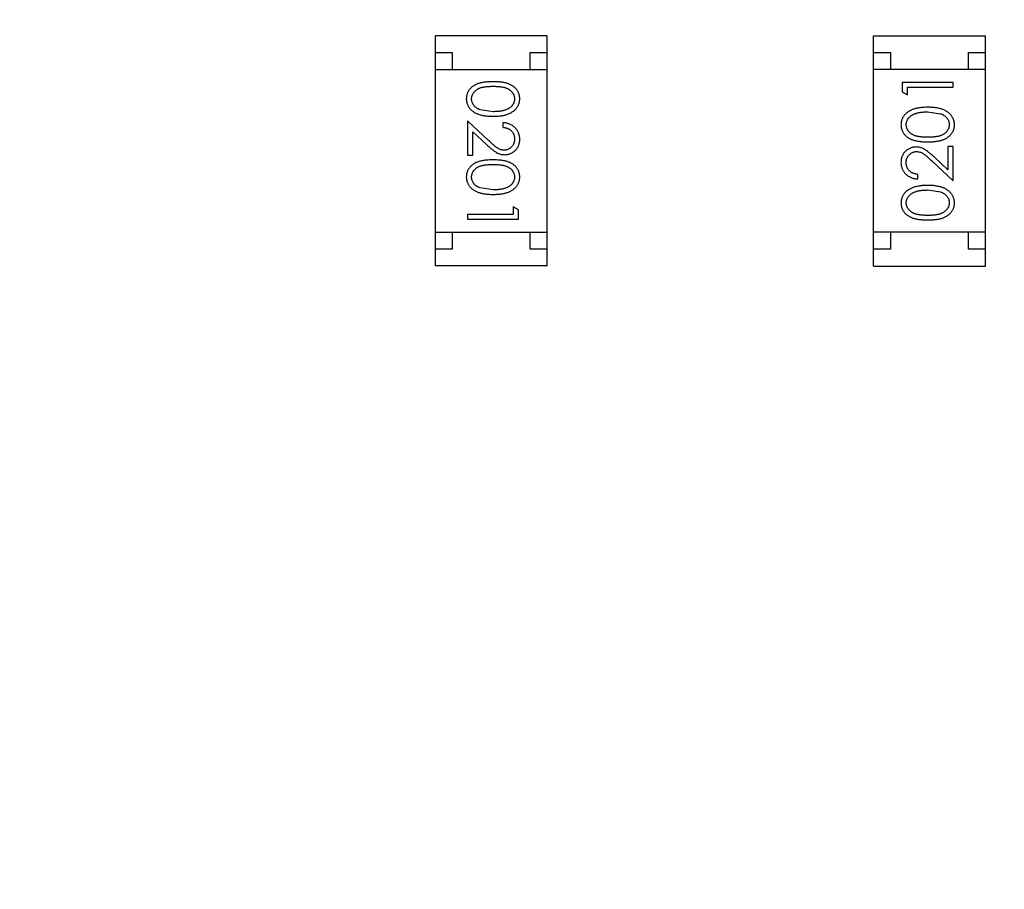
# Model space of a CAD drawing. Header units: millimetres. Extents: x -21 to 173, y -170 to -77.
# Tile 75 of 95: x 136.74 to 139.64, y -128.74 to -126.17. Entities that reach past the tile are written whole.
import ezdxf

# ---------------------------------------------------------------- set-up
doc = ezdxf.new("R2010")
doc.units = ezdxf.units.MM
doc.header["$LTSCALE"] = 1.21
doc.header["$MEASUREMENT"] = 0
doc.header["$PDMODE"] = 3
doc.header["$PDSIZE"] = 0.3125
doc.layers.get('0').update_dxf_attribs({"linetype": 'CONTINUOUS'})
doc.layers.get('DEFPOINTS').update_dxf_attribs({"linetype": 'CONTINUOUS'})
doc.layers.add('Dim', color=3, linetype='CONTINUOUS', lineweight=25)
doc.styles.get("Standard").update_dxf_attribs({"font": 'txt', "width": 0.8})
doc.dimstyles.get("Standard").update_dxf_attribs({"dimtxt": 0.15625, "dimasz": 0.1875, "dimexe": 0.125, "dimexo": 0.0625, "dimgap": 0.09, "dimtad": 0, "dimtih": 1, "dimtoh": 1, "dimzin": 4, "dimdsep": 46, "dimtxsty": 'STANDARD', "dimblk": '_FILLED', "dimblk1": '_FILLED', "dimblk2": '_FILLED', "dimcen": 0.09, "dimazin": 1, "dimtp": 0.01, "dimtm": 0.01, "dimtfac": 1, "dimtofl": 0, "dimtmove": 0, "dimatfit": 3, "dimldrblk": '_FILLED', "dimfxl": 1, "dimtolj": 1, "dimtzin": 4, "dimarcsym": 0})

# ---------------------------------------------------------------- blocks, each defined once
blk = doc.blocks.new('_FILLED')
at = {"color": 0, "linetype": 'ByBlock'}
blk.add_solid([(0, 0), (-1, 0.1667), (-1, -0.1667)], dxfattribs=at)
blk = doc.blocks.new('*D65')
at = {"layer": 'DEFPOINTS', "color": 0}
for p in [(105.5298, -92.6324), (171.1468, -92.6324), (151.3452, -159.3324)]:
    blk.add_point(p, dxfattribs=at)
at = {"layer": 'Dim', "color": 0, "lineweight": -2}
for p, q in [((105.5923, -92.6324), (171.2718, -92.6324)), ((171.1468, -95.1324), (171.1468, -122.059)), ((171.1468, -156.8324), (171.1468, -129.9057)), ((151.4077, -159.3324), (171.2718, -159.3324))]:
    blk.add_line(p, q, dxfattribs=at)
at = {"layer": 'Dim', "color": 0, "lineweight": -2, "xscale": 2.5, "yscale": 2.5, "zscale": 2.5}
for p, rotation in [((171.1468, -92.6324), 90), ((171.1468, -159.3324), 270)]:
    blk.add_blockref('_FILLED', p, dxfattribs=dict(at, rotation=rotation))
at = {"layer": 'Dim', "color": 0, "insert": (171.1468, -125.9824), "char_height": 2.5, "attachment_point": 5, "rotation": 90, "line_spacing_factor": 2.5}
blk.add_mtext('\\A1;66.70', dxfattribs=at)

msp = doc.modelspace()

# ---------------------------------------------------------------- linework, layer by layer
at = {"color": 7, "linetype": 'Continuous'}
for p, q in [((138.2915, -126.2183), (137.9615, -126.2183)), ((137.9615, -126.8983), (137.9615, -126.2183)), ((138.2915, -126.8983), (138.2915, -126.2183)), ((139.2546, -126.2184), (139.5846, -126.2184)), ((139.2546, -126.8984), (139.2546, -126.2184)), ((139.5846, -126.8984), (139.5846, -126.2184)), ((137.9615, -126.2683), (138.0115, -126.2683)), ((138.0115, -126.2683), (138.0115, -126.3183)), ((138.2415, -126.2683), (138.2915, -126.2683)), ((138.2415, -126.3183), (138.2415, -126.2683)), ((139.2546, -126.2684), (139.3046, -126.2684)), ((139.3046, -126.2684), (139.3046, -126.3184)), ((139.5346, -126.2684), (139.5846, -126.2684)), ((139.5346, -126.3184), (139.5346, -126.2684)), ((137.9615, -126.3183), (138.2915, -126.3183)), ((139.5846, -126.3184), (139.2546, -126.3184)), ((139.4893, -126.3566), (139.3393, -126.3566)), ((139.3393, -126.3566), (139.3393, -126.3844)), ((139.3547, -126.3701), (139.4893, -126.3701)), ((139.3547, -126.3932), (139.3547, -126.3701)), ((139.4893, -126.3701), (139.4893, -126.3566)), ((139.3393, -126.3844), (139.3547, -126.3932)), ((138.1317, -126.4428), (138.094, -126.4371)), ((139.4143, -126.4432), (139.4521, -126.4488)), ((138.1188, -126.5279), (138.0567, -126.4697)), ((138.0567, -126.4697), (138.0567, -126.5716)), ((138.1606, -126.4755), (138.1606, -126.4889)), ((138.0721, -126.5018), (138.1122, -126.5393)), ((138.0721, -126.5716), (138.0721, -126.5018)), ((139.4893, -126.5451), (139.474, -126.5451)), ((139.474, -126.5451), (139.474, -126.6149)), ((139.4893, -126.647), (139.4893, -126.5451)), ((138.0567, -126.5716), (138.0721, -126.5716)), ((139.474, -126.6149), (139.4339, -126.5774)), ((139.4273, -126.5888), (139.4893, -126.647)), ((139.3855, -126.6412), (139.3855, -126.6278)), ((138.1317, -126.6735), (138.094, -126.6679)), ((139.4143, -126.6739), (139.4521, -126.6796)), ((138.2067, -126.7323), (138.1914, -126.7235)), ((138.1914, -126.7235), (138.1914, -126.7466)), ((138.1914, -126.7466), (138.0567, -126.7466)), ((138.0567, -126.7466), (138.0567, -126.7601)), ((138.2067, -126.7601), (138.2067, -126.7323)), ((138.0567, -126.7601), (138.2067, -126.7601)), ((137.9615, -126.7983), (138.2915, -126.7983)), ((138.0115, -126.7983), (138.0115, -126.8483)), ((138.2415, -126.8483), (138.2415, -126.7983)), ((139.5846, -126.7984), (139.2546, -126.7984)), ((139.3046, -126.7984), (139.3046, -126.8484)), ((139.5346, -126.8484), (139.5346, -126.7984)), ((138.0115, -126.8483), (137.9615, -126.8483)), ((138.2915, -126.8483), (138.2415, -126.8483)), ((139.3046, -126.8484), (139.2546, -126.8484)), ((139.5846, -126.8484), (139.5346, -126.8484)), ((138.2915, -126.8983), (137.9615, -126.8983)), ((139.2546, -126.8984), (139.5846, -126.8984))]:
    msp.add_line(p, q, dxfattribs=at)
for points, knots in [([(138.1317, -126.3543), (138.1293, -126.3543), (138.1247, -126.3543), (138.1179, -126.3547), (138.1115, -126.3552), (138.1056, -126.3559), (138.1001, -126.3568), (138.0949, -126.3578), (138.0902, -126.3592), (138.0859, -126.3607), (138.0819, -126.3624), (138.0781, -126.3642), (138.0747, -126.3662), (138.0715, -126.3684), (138.0685, -126.3707), (138.0658, -126.3732), (138.0633, -126.3758), (138.0611, -126.3786), (138.0592, -126.3816), (138.0575, -126.3846), (138.0561, -126.3877), (138.0549, -126.3909), (138.054, -126.3941), (138.0534, -126.3975), (138.053, -126.4009), (138.0529, -126.4033), (138.0529, -126.4045)], [0, 0, 0, 0, 0.068113, 0.132564, 0.193427, 0.250218, 0.303569, 0.353576, 0.400235, 0.443586, 0.484619, 0.524292, 0.56238, 0.599049, 0.63494, 0.669782, 0.704009, 0.737842, 0.771098, 0.803896, 0.836415, 0.868639, 0.900715, 0.933378, 0.966213, 1, 1, 1, 1]), ([(138.0683, -126.4049), (138.0684, -126.4033), (138.0685, -126.4), (138.0698, -126.3951), (138.0719, -126.3903), (138.0743, -126.3866), (138.0766, -126.3837), (138.0785, -126.3817), (138.0807, -126.3798), (138.083, -126.378), (138.0855, -126.3764), (138.0882, -126.3749), (138.0911, -126.3736), (138.0942, -126.3723), (138.0976, -126.3712), (138.1014, -126.3703), (138.1055, -126.3695), (138.11, -126.3689), (138.1149, -126.3684), (138.1202, -126.368), (138.1259, -126.3678), (138.1297, -126.3678), (138.1317, -126.3678)], [0, 0, 0, 0, 0.060034, 0.120278, 0.182348, 0.247919, 0.281641, 0.315701, 0.350322, 0.385703, 0.421819, 0.459196, 0.497866, 0.538301, 0.58121, 0.628183, 0.679403, 0.734699, 0.794074, 0.858416, 0.927049, 1, 1, 1, 1]), ([(138.2106, -126.4045), (138.2106, -126.4033), (138.2105, -126.4009), (138.2101, -126.3975), (138.2095, -126.3941), (138.2085, -126.3908), (138.2074, -126.3876), (138.2059, -126.3845), (138.2042, -126.3815), (138.2022, -126.3785), (138.2, -126.3757), (138.1976, -126.373), (138.1948, -126.3706), (138.1919, -126.3682), (138.1887, -126.3661), (138.1852, -126.3641), (138.1815, -126.3622), (138.1776, -126.3606), (138.1733, -126.3591), (138.1686, -126.3578), (138.1635, -126.3567), (138.1579, -126.3558), (138.1519, -126.3552), (138.1456, -126.3547), (138.1388, -126.3543), (138.1341, -126.3543), (138.1317, -126.3543)], [0, 0, 0, 0, 0.033742, 0.066533, 0.099153, 0.13154, 0.164087, 0.196563, 0.229707, 0.263315, 0.297504, 0.331686, 0.366482, 0.4021, 0.438958, 0.476748, 0.515985, 0.556589, 0.599519, 0.645765, 0.695487, 0.748721, 0.805687, 0.866754, 0.931405, 1, 1, 1, 1]), ([(138.1317, -126.3678), (138.1338, -126.3678), (138.1377, -126.3678), (138.1433, -126.368), (138.1486, -126.3684), (138.1535, -126.3689), (138.158, -126.3695), (138.1622, -126.3703), (138.1659, -126.3712), (138.1693, -126.3723), (138.1725, -126.3736), (138.1754, -126.3749), (138.1781, -126.3764), (138.1806, -126.3781), (138.1829, -126.3798), (138.185, -126.3817), (138.187, -126.3837), (138.1892, -126.3866), (138.1916, -126.3903), (138.1937, -126.395), (138.1949, -126.3999), (138.1951, -126.4033), (138.1952, -126.4049)], [0, 0, 0, 0, 0.073302, 0.142286, 0.206253, 0.266017, 0.321612, 0.372532, 0.419497, 0.462398, 0.502825, 0.541489, 0.579034, 0.615143, 0.650298, 0.684912, 0.718701, 0.752189, 0.817245, 0.879117, 0.939613, 1, 1, 1, 1]), ([(138.0529, -126.4045), (138.0529, -126.4057), (138.0529, -126.408), (138.0534, -126.4115), (138.054, -126.415), (138.055, -126.4183), (138.0562, -126.4216), (138.0576, -126.4248), (138.0594, -126.4279), (138.0614, -126.4309), (138.0636, -126.4338), (138.0662, -126.4365), (138.0689, -126.4391), (138.072, -126.4415), (138.0753, -126.4438), (138.0789, -126.4458), (138.0827, -126.4478), (138.0867, -126.4495), (138.0911, -126.4512), (138.0959, -126.4525), (138.1009, -126.4537), (138.1064, -126.4546), (138.1122, -126.4553), (138.1184, -126.4559), (138.1249, -126.4562), (138.1294, -126.4562), (138.1317, -126.4562)], [0, 0, 0, 0, 0.033824, 0.067298, 0.10028, 0.133019, 0.165736, 0.198792, 0.232372, 0.266409, 0.301016, 0.336196, 0.371972, 0.408574, 0.446394, 0.485225, 0.525372, 0.567224, 0.611081, 0.65775, 0.70702, 0.759235, 0.814484, 0.873227, 0.934937, 1, 1, 1, 1]), ([(138.094, -126.4371), (138.093, -126.4367), (138.0909, -126.4359), (138.088, -126.4346), (138.0853, -126.4332), (138.0828, -126.4315), (138.0804, -126.4298), (138.0783, -126.428), (138.0764, -126.4259), (138.0742, -126.4231), (138.0718, -126.4194), (138.0698, -126.4147), (138.0685, -126.4099), (138.0684, -126.4066), (138.0683, -126.4049)], [0, 0, 0, 0, 0.075949, 0.148549, 0.218996, 0.286119, 0.351826, 0.416074, 0.478265, 0.540325, 0.660405, 0.774606, 0.887187, 1, 1, 1, 1]), ([(138.1317, -126.4562), (138.134, -126.4562), (138.1385, -126.4562), (138.145, -126.4559), (138.1512, -126.4553), (138.1571, -126.4546), (138.1626, -126.4536), (138.1677, -126.4525), (138.1724, -126.451), (138.1769, -126.4495), (138.1809, -126.4476), (138.1848, -126.4457), (138.1883, -126.4436), (138.1917, -126.4414), (138.1947, -126.4389), (138.1975, -126.4364), (138.2, -126.4337), (138.2022, -126.4308), (138.2042, -126.4278), (138.2059, -126.4247), (138.2074, -126.4216), (138.2085, -126.4183), (138.2095, -126.415), (138.2101, -126.4115), (138.2105, -126.408), (138.2106, -126.4057), (138.2106, -126.4045)], [0, 0, 0, 0, 0.065278, 0.127205, 0.186168, 0.241675, 0.294115, 0.343609, 0.390387, 0.434463, 0.476646, 0.517002, 0.555936, 0.593716, 0.630057, 0.665601, 0.700745, 0.734917, 0.768681, 0.802087, 0.834849, 0.867433, 0.900138, 0.932806, 0.966212, 1, 1, 1, 1]), ([(138.1952, -126.4049), (138.1951, -126.4065), (138.1949, -126.4098), (138.1937, -126.4147), (138.1916, -126.4193), (138.1892, -126.4231), (138.1869, -126.426), (138.1849, -126.428), (138.1827, -126.43), (138.1802, -126.4318), (138.1775, -126.4335), (138.1746, -126.435), (138.1714, -126.4365), (138.168, -126.4378), (138.1643, -126.4389), (138.1604, -126.44), (138.1562, -126.4408), (138.1518, -126.4416), (138.1471, -126.4421), (138.1422, -126.4425), (138.1371, -126.4427), (138.1335, -126.4427), (138.1317, -126.4428)], [0, 0, 0, 0, 0.059689, 0.119507, 0.181075, 0.246162, 0.279894, 0.314468, 0.350403, 0.387474, 0.426147, 0.466624, 0.508745, 0.553328, 0.600058, 0.649177, 0.700552, 0.754894, 0.811825, 0.871514, 0.934319, 1, 1, 1, 1]), ([(139.4144, -126.4297), (139.4121, -126.4297), (139.4076, -126.4298), (139.401, -126.4301), (139.3948, -126.4306), (139.389, -126.4314), (139.3835, -126.4323), (139.3784, -126.4335), (139.3736, -126.4349), (139.3692, -126.4365), (139.3651, -126.4383), (139.3613, -126.4402), (139.3577, -126.4423), (139.3544, -126.4446), (139.3514, -126.447), (139.3486, -126.4496), (139.3461, -126.4523), (139.3439, -126.4552), (139.3419, -126.4581), (139.3402, -126.4612), (139.3387, -126.4644), (139.3376, -126.4677), (139.3366, -126.471), (139.336, -126.4744), (139.3356, -126.4779), (139.3355, -126.4803), (139.3355, -126.4815)], [0, 0, 0, 0, 0.065278, 0.127205, 0.186168, 0.241675, 0.294115, 0.343609, 0.390387, 0.434463, 0.476646, 0.517002, 0.555936, 0.593716, 0.630057, 0.665601, 0.700745, 0.734917, 0.768681, 0.802087, 0.834849, 0.867433, 0.900138, 0.932806, 0.966212, 1, 1, 1, 1]), ([(139.4932, -126.4815), (139.4932, -126.4803), (139.4931, -126.4779), (139.4927, -126.4744), (139.492, -126.471), (139.4911, -126.4676), (139.4899, -126.4644), (139.4885, -126.4612), (139.4867, -126.4581), (139.4847, -126.4551), (139.4825, -126.4522), (139.4799, -126.4494), (139.4772, -126.4468), (139.4741, -126.4444), (139.4708, -126.4422), (139.4672, -126.4401), (139.4634, -126.4382), (139.4594, -126.4364), (139.455, -126.4348), (139.4502, -126.4335), (139.4451, -126.4323), (139.4397, -126.4313), (139.4339, -126.4306), (139.4277, -126.4301), (139.4212, -126.4298), (139.4167, -126.4297), (139.4144, -126.4297)], [0, 0, 0, 0, 0.033824, 0.067298, 0.10028, 0.133019, 0.165736, 0.198792, 0.232372, 0.266409, 0.301016, 0.336196, 0.371972, 0.408574, 0.446394, 0.485225, 0.525372, 0.567224, 0.611081, 0.65775, 0.70702, 0.759235, 0.814484, 0.873227, 0.934937, 1, 1, 1, 1]), ([(139.3509, -126.481), (139.351, -126.4794), (139.3511, -126.4761), (139.3524, -126.4713), (139.3545, -126.4666), (139.3569, -126.4628), (139.3592, -126.46), (139.3612, -126.4579), (139.3634, -126.456), (139.3659, -126.4542), (139.3686, -126.4525), (139.3715, -126.4509), (139.3747, -126.4495), (139.3781, -126.4482), (139.3818, -126.447), (139.3857, -126.4459), (139.3899, -126.4451), (139.3943, -126.4444), (139.3989, -126.4439), (139.4038, -126.4434), (139.409, -126.4432), (139.4125, -126.4432), (139.4143, -126.4432)], [0, 0, 0, 0, 0.059689, 0.119507, 0.181075, 0.246162, 0.279894, 0.314468, 0.350403, 0.387474, 0.426147, 0.466624, 0.508745, 0.553328, 0.600058, 0.649177, 0.700552, 0.754894, 0.811825, 0.871514, 0.934319, 1, 1, 1, 1]), ([(139.4521, -126.4488), (139.4531, -126.4492), (139.4551, -126.45), (139.4581, -126.4513), (139.4608, -126.4528), (139.4633, -126.4544), (139.4656, -126.4561), (139.4678, -126.458), (139.4697, -126.46), (139.4719, -126.4628), (139.4743, -126.4665), (139.4763, -126.4712), (139.4776, -126.4761), (139.4777, -126.4794), (139.4778, -126.481)], [0, 0, 0, 0, 0.075949, 0.148549, 0.218996, 0.286119, 0.351826, 0.416074, 0.478265, 0.540325, 0.660405, 0.774606, 0.887187, 1, 1, 1, 1]), ([(138.2106, -126.5244), (138.2106, -126.5227), (138.2105, -126.5194), (138.2098, -126.5146), (138.2087, -126.51), (138.2072, -126.5055), (138.2051, -126.5013), (138.2027, -126.4973), (138.1999, -126.4935), (138.1966, -126.4899), (138.193, -126.4867), (138.1891, -126.4838), (138.1849, -126.4813), (138.1805, -126.4793), (138.1759, -126.4777), (138.171, -126.4765), (138.1659, -126.4757), (138.1624, -126.4756), (138.1606, -126.4755)], [0, 0, 0, 0, 0.06445, 0.126725, 0.187421, 0.247417, 0.306749, 0.366595, 0.427749, 0.490235, 0.553031, 0.614805, 0.676505, 0.738096, 0.801021, 0.864897, 0.931209, 1, 1, 1, 1]), ([(138.1606, -126.4889), (138.1619, -126.4891), (138.1645, -126.4893), (138.1683, -126.49), (138.1719, -126.491), (138.1752, -126.4922), (138.1783, -126.4937), (138.1811, -126.4955), (138.1838, -126.4975), (138.1861, -126.4997), (138.1883, -126.5022), (138.1901, -126.5048), (138.1917, -126.5076), (138.193, -126.5105), (138.194, -126.5136), (138.1947, -126.5168), (138.1951, -126.5202), (138.1952, -126.5225), (138.1952, -126.5237)], [0, 0, 0, 0, 0.073648, 0.143686, 0.210962, 0.275557, 0.338064, 0.399311, 0.4594, 0.51934, 0.579024, 0.637809, 0.695959, 0.754122, 0.813113, 0.873453, 0.935561, 1, 1, 1, 1]), ([(139.3355, -126.4815), (139.3355, -126.4827), (139.3356, -126.485), (139.336, -126.4885), (139.3366, -126.4918), (139.3376, -126.4951), (139.3387, -126.4983), (139.3402, -126.5014), (139.3419, -126.5045), (139.3439, -126.5074), (139.3461, -126.5102), (139.3485, -126.5129), (139.3512, -126.5154), (139.3542, -126.5177), (139.3574, -126.5198), (139.3608, -126.5219), (139.3646, -126.5237), (139.3685, -126.5254), (139.3728, -126.5268), (139.3775, -126.5281), (139.3826, -126.5292), (139.3882, -126.5301), (139.3941, -126.5308), (139.4005, -126.5313), (139.4073, -126.5316), (139.412, -126.5316), (139.4144, -126.5316)], [0, 0, 0, 0, 0.033742, 0.066533, 0.099153, 0.13154, 0.164087, 0.196563, 0.229707, 0.263315, 0.297504, 0.331686, 0.366482, 0.4021, 0.438958, 0.476748, 0.515985, 0.556589, 0.599519, 0.645765, 0.695487, 0.748721, 0.805687, 0.866754, 0.931405, 1, 1, 1, 1]), ([(139.4143, -126.5182), (139.4123, -126.5182), (139.4084, -126.5182), (139.4028, -126.5179), (139.3975, -126.5176), (139.3926, -126.517), (139.388, -126.5164), (139.3839, -126.5156), (139.3802, -126.5147), (139.3767, -126.5136), (139.3736, -126.5124), (139.3707, -126.511), (139.368, -126.5095), (139.3655, -126.5079), (139.3632, -126.5061), (139.3611, -126.5042), (139.3591, -126.5022), (139.3569, -126.4994), (139.3545, -126.4956), (139.3524, -126.4909), (139.3511, -126.486), (139.351, -126.4827), (139.3509, -126.481)], [0, 0, 0, 0, 0.073302, 0.142286, 0.206253, 0.266017, 0.321612, 0.372532, 0.419497, 0.462398, 0.502825, 0.541489, 0.579034, 0.615143, 0.650298, 0.684912, 0.718701, 0.752189, 0.817245, 0.879117, 0.939613, 1, 1, 1, 1]), ([(139.4778, -126.481), (139.4777, -126.4827), (139.4776, -126.486), (139.4763, -126.4909), (139.4742, -126.4956), (139.4718, -126.4994), (139.4695, -126.5022), (139.4676, -126.5043), (139.4654, -126.5062), (139.4631, -126.5079), (139.4606, -126.5096), (139.4579, -126.511), (139.455, -126.5124), (139.4519, -126.5136), (139.4485, -126.5147), (139.4447, -126.5156), (139.4406, -126.5164), (139.4361, -126.5171), (139.4312, -126.5175), (139.4259, -126.5179), (139.4202, -126.5182), (139.4163, -126.5182), (139.4143, -126.5182)], [0, 0, 0, 0, 0.060034, 0.120278, 0.182348, 0.247919, 0.281641, 0.315701, 0.350322, 0.385703, 0.421819, 0.459196, 0.497866, 0.538301, 0.58121, 0.628183, 0.679403, 0.734699, 0.794074, 0.858416, 0.927049, 1, 1, 1, 1]), ([(139.4144, -126.5316), (139.4168, -126.5316), (139.4214, -126.5316), (139.4282, -126.5313), (139.4345, -126.5308), (139.4405, -126.5301), (139.446, -126.5292), (139.4512, -126.5281), (139.4559, -126.5268), (139.4602, -126.5253), (139.4642, -126.5236), (139.4679, -126.5217), (139.4714, -126.5197), (139.4746, -126.5175), (139.4776, -126.5152), (139.4803, -126.5128), (139.4828, -126.5101), (139.485, -126.5073), (139.4869, -126.5044), (139.4886, -126.5014), (139.49, -126.4983), (139.4911, -126.4951), (139.4921, -126.4918), (139.4927, -126.4885), (139.4931, -126.485), (139.4932, -126.4827), (139.4932, -126.4815)], [0, 0, 0, 0, 0.068113, 0.132564, 0.193427, 0.250218, 0.303569, 0.353576, 0.400235, 0.443586, 0.484619, 0.524292, 0.56238, 0.599049, 0.63494, 0.669782, 0.704009, 0.737842, 0.771098, 0.803896, 0.836415, 0.868639, 0.900715, 0.933378, 0.966213, 1, 1, 1, 1]), ([(138.1952, -126.5237), (138.1952, -126.5248), (138.1951, -126.527), (138.1947, -126.5302), (138.194, -126.5333), (138.193, -126.5363), (138.1917, -126.5392), (138.1902, -126.5419), (138.1883, -126.5444), (138.1863, -126.5468), (138.184, -126.549), (138.1816, -126.5509), (138.179, -126.5526), (138.1764, -126.5539), (138.1736, -126.555), (138.1708, -126.5557), (138.1678, -126.5562), (138.1658, -126.5562), (138.1648, -126.5562)], [0, 0, 0, 0, 0.068027, 0.133505, 0.19695, 0.26027, 0.322741, 0.384982, 0.448465, 0.513424, 0.578224, 0.640011, 0.700094, 0.760067, 0.819012, 0.877878, 0.938035, 1, 1, 1, 1]), ([(138.166, -126.5697), (138.1675, -126.5696), (138.1704, -126.5696), (138.1747, -126.569), (138.1789, -126.568), (138.1829, -126.5666), (138.1867, -126.5648), (138.1904, -126.5627), (138.194, -126.5601), (138.1973, -126.5572), (138.2005, -126.554), (138.2032, -126.5505), (138.2055, -126.5467), (138.2074, -126.5427), (138.2088, -126.5385), (138.2098, -126.534), (138.2105, -126.5293), (138.2106, -126.526), (138.2106, -126.5244)], [0, 0, 0, 0, 0.06271, 0.123347, 0.183401, 0.242828, 0.302097, 0.36242, 0.423725, 0.487032, 0.550491, 0.612709, 0.674265, 0.73617, 0.799211, 0.863483, 0.930525, 1, 1, 1, 1]), ([(138.1122, -126.5393), (138.1137, -126.5408), (138.1167, -126.5436), (138.121, -126.5475), (138.1252, -126.5511), (138.1291, -126.5543), (138.1327, -126.5571), (138.1361, -126.5596), (138.1392, -126.5617), (138.143, -126.564), (138.1478, -126.5663), (138.1537, -126.5682), (138.1598, -126.5695), (138.1639, -126.5696), (138.166, -126.5697)], [0, 0, 0, 0, 0.09953, 0.192079, 0.277712, 0.357454, 0.429648, 0.495771, 0.555538, 0.608657, 0.707578, 0.804328, 0.901298, 1, 1, 1, 1]), ([(138.1648, -126.5562), (138.1632, -126.5562), (138.1599, -126.556), (138.1551, -126.555), (138.1505, -126.5533), (138.1467, -126.5513), (138.1436, -126.5493), (138.1409, -126.5474), (138.138, -126.545), (138.1347, -126.5424), (138.1311, -126.5393), (138.1273, -126.5359), (138.1231, -126.532), (138.1203, -126.5293), (138.1188, -126.5279)], [0, 0, 0, 0, 0.088014, 0.174976, 0.2638, 0.355443, 0.406413, 0.465519, 0.533076, 0.609353, 0.693899, 0.787171, 0.889197, 1, 1, 1, 1]), ([(139.3801, -126.547), (139.3786, -126.5471), (139.3757, -126.5471), (139.3714, -126.5477), (139.3672, -126.5487), (139.3632, -126.5501), (139.3594, -126.5519), (139.3557, -126.554), (139.3521, -126.5566), (139.3487, -126.5595), (139.3456, -126.5627), (139.3429, -126.5663), (139.3406, -126.57), (139.3387, -126.574), (139.3373, -126.5782), (139.3363, -126.5827), (139.3356, -126.5875), (139.3355, -126.5907), (139.3355, -126.5923)], [0, 0, 0, 0, 0.06271, 0.123347, 0.183401, 0.242828, 0.302097, 0.36242, 0.423725, 0.487032, 0.550491, 0.612709, 0.674265, 0.73617, 0.799211, 0.863483, 0.930525, 1, 1, 1, 1]), ([(139.4339, -126.5774), (139.4324, -126.5759), (139.4294, -126.5732), (139.425, -126.5692), (139.4209, -126.5657), (139.417, -126.5625), (139.4134, -126.5596), (139.41, -126.5571), (139.4069, -126.555), (139.403, -126.5527), (139.3983, -126.5504), (139.3924, -126.5485), (139.3863, -126.5472), (139.3822, -126.5471), (139.3801, -126.547)], [0, 0, 0, 0, 0.09953, 0.192079, 0.277712, 0.357454, 0.429648, 0.495771, 0.555538, 0.608657, 0.707578, 0.804328, 0.901298, 1, 1, 1, 1]), ([(139.3509, -126.593), (139.3509, -126.5919), (139.351, -126.5897), (139.3514, -126.5865), (139.3521, -126.5834), (139.3531, -126.5804), (139.3543, -126.5776), (139.3559, -126.5749), (139.3577, -126.5723), (139.3598, -126.5699), (139.3621, -126.5677), (139.3645, -126.5658), (139.367, -126.5641), (139.3697, -126.5628), (139.3724, -126.5617), (139.3753, -126.561), (139.3782, -126.5606), (139.3803, -126.5605), (139.3813, -126.5605)], [0, 0, 0, 0, 0.068027, 0.133505, 0.19695, 0.26027, 0.322741, 0.384982, 0.448465, 0.513424, 0.578224, 0.640011, 0.700094, 0.760067, 0.819012, 0.877878, 0.938035, 1, 1, 1, 1]), ([(139.3813, -126.5605), (139.3829, -126.5605), (139.3862, -126.5607), (139.3909, -126.5617), (139.3956, -126.5634), (139.3994, -126.5654), (139.4025, -126.5674), (139.4052, -126.5693), (139.4081, -126.5717), (139.4114, -126.5743), (139.415, -126.5774), (139.4188, -126.5809), (139.4229, -126.5847), (139.4258, -126.5874), (139.4273, -126.5888)], [0, 0, 0, 0, 0.088014, 0.174976, 0.2638, 0.355443, 0.406413, 0.465519, 0.533076, 0.609353, 0.693899, 0.787171, 0.889197, 1, 1, 1, 1]), ([(138.1317, -126.5851), (138.1293, -126.5851), (138.1247, -126.5851), (138.1179, -126.5854), (138.1115, -126.5859), (138.1056, -126.5866), (138.1001, -126.5875), (138.0949, -126.5886), (138.0902, -126.5899), (138.0859, -126.5914), (138.0819, -126.5931), (138.0781, -126.595), (138.0747, -126.597), (138.0715, -126.5992), (138.0685, -126.6015), (138.0658, -126.604), (138.0633, -126.6066), (138.0611, -126.6094), (138.0592, -126.6123), (138.0575, -126.6153), (138.0561, -126.6184), (138.0549, -126.6216), (138.054, -126.6249), (138.0534, -126.6283), (138.053, -126.6317), (138.0529, -126.634), (138.0529, -126.6352)], [0, 0, 0, 0, 0.068113, 0.132564, 0.193427, 0.250218, 0.303569, 0.353576, 0.400235, 0.443586, 0.484619, 0.524292, 0.56238, 0.599049, 0.63494, 0.669782, 0.704009, 0.737842, 0.771098, 0.803896, 0.836415, 0.868639, 0.900715, 0.933378, 0.966213, 1, 1, 1, 1]), ([(138.0683, -126.6357), (138.0684, -126.634), (138.0685, -126.6307), (138.0698, -126.6259), (138.0719, -126.6211), (138.0743, -126.6173), (138.0766, -126.6145), (138.0785, -126.6124), (138.0807, -126.6106), (138.083, -126.6088), (138.0855, -126.6071), (138.0882, -126.6057), (138.0911, -126.6043), (138.0942, -126.6031), (138.0976, -126.602), (138.1014, -126.6011), (138.1055, -126.6003), (138.11, -126.5996), (138.1149, -126.5992), (138.1202, -126.5988), (138.1259, -126.5986), (138.1297, -126.5985), (138.1317, -126.5985)], [0, 0, 0, 0, 0.060034, 0.120278, 0.182348, 0.247919, 0.281641, 0.315701, 0.350322, 0.385703, 0.421819, 0.459196, 0.497866, 0.538301, 0.58121, 0.628183, 0.679403, 0.734699, 0.794074, 0.858416, 0.927049, 1, 1, 1, 1]), ([(138.2106, -126.6352), (138.2106, -126.634), (138.2105, -126.6317), (138.2101, -126.6283), (138.2095, -126.6249), (138.2085, -126.6216), (138.2074, -126.6184), (138.2059, -126.6153), (138.2042, -126.6122), (138.2022, -126.6093), (138.2, -126.6065), (138.1976, -126.6038), (138.1948, -126.6013), (138.1919, -126.599), (138.1887, -126.5969), (138.1852, -126.5948), (138.1815, -126.593), (138.1776, -126.5913), (138.1733, -126.5899), (138.1686, -126.5886), (138.1635, -126.5875), (138.1579, -126.5866), (138.1519, -126.5859), (138.1456, -126.5854), (138.1388, -126.5851), (138.1341, -126.5851), (138.1317, -126.5851)], [0, 0, 0, 0, 0.033742, 0.066533, 0.099153, 0.13154, 0.164087, 0.196563, 0.229707, 0.263315, 0.297504, 0.331686, 0.366482, 0.4021, 0.438958, 0.476748, 0.515985, 0.556589, 0.599519, 0.645765, 0.695487, 0.748721, 0.805687, 0.866754, 0.931405, 1, 1, 1, 1]), ([(138.1317, -126.5985), (138.1338, -126.5985), (138.1377, -126.5986), (138.1433, -126.5988), (138.1486, -126.5992), (138.1535, -126.5997), (138.158, -126.6003), (138.1622, -126.6011), (138.1659, -126.602), (138.1693, -126.6031), (138.1725, -126.6044), (138.1754, -126.6057), (138.1781, -126.6072), (138.1806, -126.6088), (138.1829, -126.6106), (138.185, -126.6125), (138.187, -126.6145), (138.1892, -126.6174), (138.1916, -126.6211), (138.1937, -126.6258), (138.1949, -126.6307), (138.1951, -126.634), (138.1952, -126.6357)], [0, 0, 0, 0, 0.073302, 0.142286, 0.206253, 0.266017, 0.321612, 0.372532, 0.419497, 0.462398, 0.502825, 0.541489, 0.579034, 0.615143, 0.650298, 0.684912, 0.718701, 0.752189, 0.817245, 0.879117, 0.939613, 1, 1, 1, 1]), ([(139.3355, -126.5923), (139.3355, -126.594), (139.3356, -126.5973), (139.3363, -126.6021), (139.3374, -126.6068), (139.3389, -126.6112), (139.3409, -126.6154), (139.3434, -126.6194), (139.3462, -126.6232), (139.3495, -126.6268), (139.3531, -126.6301), (139.357, -126.6329), (139.3612, -126.6354), (139.3656, -126.6374), (139.3702, -126.639), (139.3751, -126.6402), (139.3802, -126.641), (139.3837, -126.6412), (139.3855, -126.6412)], [0, 0, 0, 0, 0.06445, 0.126725, 0.187421, 0.247417, 0.306749, 0.366595, 0.427749, 0.490235, 0.553031, 0.614805, 0.676505, 0.738096, 0.801021, 0.864897, 0.931209, 1, 1, 1, 1]), ([(139.3855, -126.6278), (139.3842, -126.6277), (139.3816, -126.6274), (139.3778, -126.6267), (139.3742, -126.6257), (139.3709, -126.6245), (139.3678, -126.623), (139.365, -126.6212), (139.3623, -126.6192), (139.36, -126.617), (139.3578, -126.6145), (139.3559, -126.6119), (139.3544, -126.6091), (139.3531, -126.6062), (139.3521, -126.6031), (139.3514, -126.5999), (139.351, -126.5965), (139.3509, -126.5942), (139.3509, -126.593)], [0, 0, 0, 0, 0.073648, 0.143686, 0.210962, 0.275557, 0.338064, 0.399311, 0.4594, 0.51934, 0.579024, 0.637809, 0.695959, 0.754122, 0.813113, 0.873453, 0.935561, 1, 1, 1, 1]), ([(138.0529, -126.6352), (138.0529, -126.6364), (138.0529, -126.6388), (138.0534, -126.6423), (138.054, -126.6457), (138.055, -126.6491), (138.0562, -126.6523), (138.0576, -126.6556), (138.0594, -126.6586), (138.0614, -126.6617), (138.0636, -126.6645), (138.0662, -126.6673), (138.0689, -126.6699), (138.072, -126.6723), (138.0753, -126.6745), (138.0789, -126.6766), (138.0827, -126.6785), (138.0867, -126.6803), (138.0911, -126.6819), (138.0959, -126.6832), (138.1009, -126.6844), (138.1064, -126.6854), (138.1122, -126.6861), (138.1184, -126.6866), (138.1249, -126.6869), (138.1294, -126.687), (138.1317, -126.687)], [0, 0, 0, 0, 0.033824, 0.067298, 0.10028, 0.133019, 0.165736, 0.198792, 0.232372, 0.266409, 0.301016, 0.336196, 0.371972, 0.408574, 0.446394, 0.485225, 0.525372, 0.567224, 0.611081, 0.65775, 0.70702, 0.759235, 0.814484, 0.873227, 0.934937, 1, 1, 1, 1]), ([(138.094, -126.6679), (138.093, -126.6675), (138.0909, -126.6667), (138.088, -126.6654), (138.0853, -126.6639), (138.0828, -126.6623), (138.0804, -126.6606), (138.0783, -126.6587), (138.0764, -126.6567), (138.0742, -126.6539), (138.0718, -126.6502), (138.0698, -126.6455), (138.0685, -126.6407), (138.0684, -126.6373), (138.0683, -126.6357)], [0, 0, 0, 0, 0.075949, 0.148549, 0.218996, 0.286119, 0.351826, 0.416074, 0.478265, 0.540325, 0.660405, 0.774606, 0.887187, 1, 1, 1, 1]), ([(138.1317, -126.687), (138.134, -126.687), (138.1385, -126.6869), (138.145, -126.6866), (138.1512, -126.6861), (138.1571, -126.6853), (138.1626, -126.6844), (138.1677, -126.6832), (138.1724, -126.6818), (138.1769, -126.6802), (138.1809, -126.6784), (138.1848, -126.6765), (138.1883, -126.6744), (138.1917, -126.6721), (138.1947, -126.6697), (138.1975, -126.6672), (138.2, -126.6644), (138.2022, -126.6616), (138.2042, -126.6586), (138.2059, -126.6555), (138.2074, -126.6523), (138.2085, -126.6491), (138.2095, -126.6457), (138.2101, -126.6423), (138.2105, -126.6388), (138.2106, -126.6364), (138.2106, -126.6352)], [0, 0, 0, 0, 0.065278, 0.127205, 0.186168, 0.241675, 0.294115, 0.343609, 0.390387, 0.434463, 0.476646, 0.517002, 0.555936, 0.593716, 0.630057, 0.665601, 0.700745, 0.734917, 0.768681, 0.802087, 0.834849, 0.867433, 0.900138, 0.932806, 0.966212, 1, 1, 1, 1]), ([(138.1952, -126.6357), (138.1951, -126.6373), (138.1949, -126.6406), (138.1937, -126.6455), (138.1916, -126.6501), (138.1892, -126.6539), (138.1869, -126.6567), (138.1849, -126.6588), (138.1827, -126.6607), (138.1802, -126.6625), (138.1775, -126.6642), (138.1746, -126.6658), (138.1714, -126.6672), (138.168, -126.6685), (138.1643, -126.6697), (138.1604, -126.6708), (138.1562, -126.6716), (138.1518, -126.6723), (138.1471, -126.6728), (138.1422, -126.6733), (138.1371, -126.6735), (138.1335, -126.6735), (138.1317, -126.6735)], [0, 0, 0, 0, 0.059689, 0.119507, 0.181075, 0.246162, 0.279894, 0.314468, 0.350403, 0.387474, 0.426147, 0.466624, 0.508745, 0.553328, 0.600058, 0.649177, 0.700552, 0.754894, 0.811825, 0.871514, 0.934319, 1, 1, 1, 1]), ([(139.4144, -126.6605), (139.4121, -126.6605), (139.4076, -126.6606), (139.401, -126.6608), (139.3948, -126.6614), (139.389, -126.6621), (139.3835, -126.6631), (139.3784, -126.6642), (139.3736, -126.6657), (139.3692, -126.6672), (139.3651, -126.6691), (139.3613, -126.671), (139.3577, -126.6731), (139.3544, -126.6753), (139.3514, -126.6778), (139.3486, -126.6803), (139.3461, -126.683), (139.3439, -126.6859), (139.3419, -126.6889), (139.3402, -126.692), (139.3387, -126.6952), (139.3376, -126.6984), (139.3366, -126.7018), (139.336, -126.7052), (139.3356, -126.7087), (139.3355, -126.7111), (139.3355, -126.7123)], [0, 0, 0, 0, 0.065278, 0.127205, 0.186168, 0.241675, 0.294115, 0.343609, 0.390387, 0.434463, 0.476646, 0.517002, 0.555936, 0.593716, 0.630057, 0.665601, 0.700745, 0.734917, 0.768681, 0.802087, 0.834849, 0.867433, 0.900138, 0.932806, 0.966212, 1, 1, 1, 1]), ([(139.4932, -126.7123), (139.4932, -126.7111), (139.4931, -126.7087), (139.4927, -126.7052), (139.492, -126.7017), (139.4911, -126.6984), (139.4899, -126.6951), (139.4885, -126.6919), (139.4867, -126.6888), (139.4847, -126.6858), (139.4825, -126.6829), (139.4799, -126.6802), (139.4772, -126.6776), (139.4741, -126.6752), (139.4708, -126.6729), (139.4672, -126.6709), (139.4634, -126.6689), (139.4594, -126.6672), (139.455, -126.6656), (139.4502, -126.6642), (139.4451, -126.6631), (139.4397, -126.6621), (139.4339, -126.6614), (139.4277, -126.6608), (139.4212, -126.6606), (139.4167, -126.6605), (139.4144, -126.6605)], [0, 0, 0, 0, 0.033824, 0.067298, 0.10028, 0.133019, 0.165736, 0.198792, 0.232372, 0.266409, 0.301016, 0.336196, 0.371972, 0.408574, 0.446394, 0.485225, 0.525372, 0.567224, 0.611081, 0.65775, 0.70702, 0.759235, 0.814484, 0.873227, 0.934937, 1, 1, 1, 1]), ([(139.3509, -126.7118), (139.351, -126.7102), (139.3511, -126.7069), (139.3524, -126.702), (139.3545, -126.6974), (139.3569, -126.6936), (139.3592, -126.6907), (139.3612, -126.6887), (139.3634, -126.6867), (139.3659, -126.6849), (139.3686, -126.6833), (139.3715, -126.6817), (139.3747, -126.6802), (139.3781, -126.6789), (139.3818, -126.6778), (139.3857, -126.6767), (139.3899, -126.6759), (139.3943, -126.6751), (139.3989, -126.6746), (139.4038, -126.6742), (139.409, -126.674), (139.4125, -126.674), (139.4143, -126.6739)], [0, 0, 0, 0, 0.059689, 0.119507, 0.181075, 0.246162, 0.279894, 0.314468, 0.350403, 0.387474, 0.426147, 0.466624, 0.508745, 0.553328, 0.600058, 0.649177, 0.700552, 0.754894, 0.811825, 0.871514, 0.934319, 1, 1, 1, 1]), ([(139.4521, -126.6796), (139.4531, -126.68), (139.4551, -126.6808), (139.4581, -126.6821), (139.4608, -126.6836), (139.4633, -126.6852), (139.4656, -126.6869), (139.4678, -126.6888), (139.4697, -126.6908), (139.4719, -126.6936), (139.4743, -126.6973), (139.4763, -126.702), (139.4776, -126.7068), (139.4777, -126.7101), (139.4778, -126.7118)], [0, 0, 0, 0, 0.075949, 0.148549, 0.218996, 0.286119, 0.351826, 0.416074, 0.478265, 0.540325, 0.660405, 0.774606, 0.887187, 1, 1, 1, 1]), ([(139.3355, -126.7123), (139.3355, -126.7134), (139.3356, -126.7158), (139.336, -126.7192), (139.3366, -126.7226), (139.3376, -126.7259), (139.3387, -126.7291), (139.3402, -126.7322), (139.3419, -126.7352), (139.3439, -126.7382), (139.3461, -126.741), (139.3485, -126.7437), (139.3512, -126.7461), (139.3542, -126.7485), (139.3574, -126.7506), (139.3608, -126.7526), (139.3646, -126.7545), (139.3685, -126.7561), (139.3728, -126.7576), (139.3775, -126.7589), (139.3826, -126.76), (139.3882, -126.7609), (139.3941, -126.7616), (139.4005, -126.7621), (139.4073, -126.7624), (139.412, -126.7624), (139.4144, -126.7624)], [0, 0, 0, 0, 0.033742, 0.066533, 0.099153, 0.13154, 0.164087, 0.196563, 0.229707, 0.263315, 0.297504, 0.331686, 0.366482, 0.4021, 0.438958, 0.476748, 0.515985, 0.556589, 0.599519, 0.645765, 0.695487, 0.748721, 0.805687, 0.866754, 0.931405, 1, 1, 1, 1]), ([(139.4143, -126.7489), (139.4123, -126.7489), (139.4084, -126.7489), (139.4028, -126.7487), (139.3975, -126.7483), (139.3926, -126.7478), (139.388, -126.7472), (139.3839, -126.7464), (139.3802, -126.7455), (139.3767, -126.7444), (139.3736, -126.7431), (139.3707, -126.7418), (139.368, -126.7403), (139.3655, -126.7386), (139.3632, -126.7369), (139.3611, -126.735), (139.3591, -126.733), (139.3569, -126.7301), (139.3545, -126.7264), (139.3524, -126.7217), (139.3511, -126.7168), (139.351, -126.7135), (139.3509, -126.7118)], [0, 0, 0, 0, 0.073302, 0.142286, 0.206253, 0.266017, 0.321612, 0.372532, 0.419497, 0.462398, 0.502825, 0.541489, 0.579034, 0.615143, 0.650298, 0.684912, 0.718701, 0.752189, 0.817245, 0.879117, 0.939613, 1, 1, 1, 1]), ([(139.4778, -126.7118), (139.4777, -126.7134), (139.4776, -126.7168), (139.4763, -126.7216), (139.4742, -126.7264), (139.4718, -126.7301), (139.4695, -126.733), (139.4676, -126.735), (139.4654, -126.7369), (139.4631, -126.7387), (139.4606, -126.7403), (139.4579, -126.7418), (139.455, -126.7432), (139.4519, -126.7444), (139.4485, -126.7455), (139.4447, -126.7464), (139.4406, -126.7472), (139.4361, -126.7479), (139.4312, -126.7483), (139.4259, -126.7487), (139.4202, -126.7489), (139.4163, -126.7489), (139.4143, -126.7489)], [0, 0, 0, 0, 0.060034, 0.120278, 0.182348, 0.247919, 0.281641, 0.315701, 0.350322, 0.385703, 0.421819, 0.459196, 0.497866, 0.538301, 0.58121, 0.628183, 0.679403, 0.734699, 0.794074, 0.858416, 0.927049, 1, 1, 1, 1]), ([(139.4144, -126.7624), (139.4168, -126.7624), (139.4214, -126.7624), (139.4282, -126.7621), (139.4345, -126.7616), (139.4405, -126.7608), (139.446, -126.7599), (139.4512, -126.7589), (139.4559, -126.7576), (139.4602, -126.756), (139.4642, -126.7543), (139.4679, -126.7525), (139.4714, -126.7505), (139.4746, -126.7483), (139.4776, -126.746), (139.4803, -126.7435), (139.4828, -126.7409), (139.485, -126.7381), (139.4869, -126.7352), (139.4886, -126.7321), (139.49, -126.729), (139.4911, -126.7258), (139.4921, -126.7226), (139.4927, -126.7192), (139.4931, -126.7158), (139.4932, -126.7134), (139.4932, -126.7123)], [0, 0, 0, 0, 0.068113, 0.132564, 0.193427, 0.250218, 0.303569, 0.353576, 0.400235, 0.443586, 0.484619, 0.524292, 0.56238, 0.599049, 0.63494, 0.669782, 0.704009, 0.737842, 0.771098, 0.803896, 0.836415, 0.868639, 0.900715, 0.933378, 0.966213, 1, 1, 1, 1])]:
    msp.add_open_spline(points, degree=3, knots=knots, dxfattribs=at)

# ---------------------------------------------------------------- dimensions: what is measured, and where the dimension line sits
at = {"layer": 'Dim'}
dim = msp.add_linear_dim(base=(171.1468, -92.6324), p1=(151.3452, -159.3324), p2=(105.5298, -92.6324), angle=90, dimstyle='STANDARD', override={"dimtxt": 2.5, "dimasz": 2.5, "dimtih": 0, "dimtoh": 0, "dimzin": 0, "dimcen": 0.198, "dimadec": 0, "dimazin": 0, "dimtp": 0, "dimtm": 0, "dimtdec": 4, "dimtzin": 0}, dxfattribs=at)
dim.commit()
dim.dimension.update_dxf_attribs({"geometry": '*D65', "text_midpoint": (171.1468, -125.9824)})

doc.saveas('drawing.dxf')
